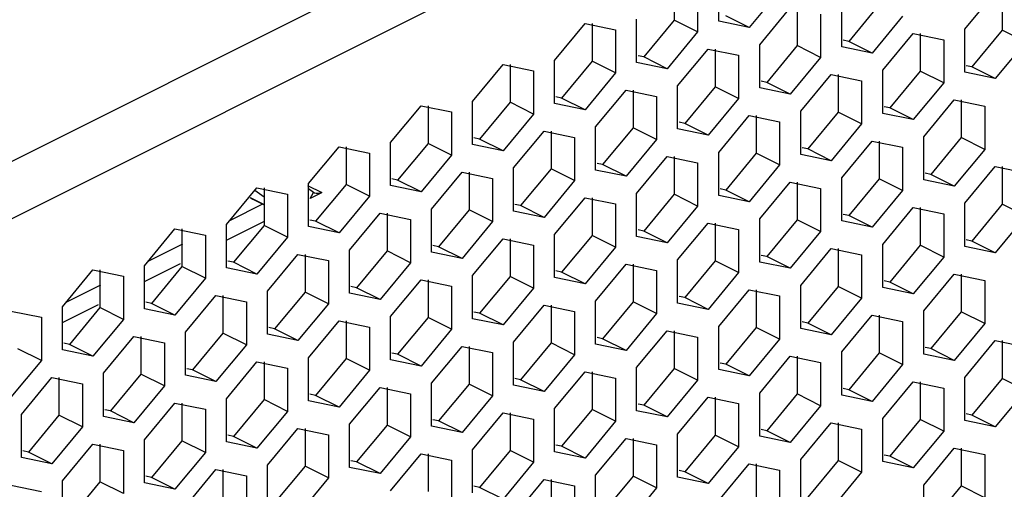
# Paper-space layout '005_EXP_CORICANT_PE_DRAWING_3_1' of a CAD drawing. Header units: millimetres. Extents: x 6 to 413, y 7 to 290.
# Tile 176 of 228: x 248.3 to 253.65, y 83.36 to 85.91. Entities that reach past the tile are written whole.
import ezdxf

# ---------------------------------------------------------------- set-up
doc = ezdxf.new("R2010")
doc.units = ezdxf.units.MM
doc.header["$LTSCALE"] = 23.1
doc.layers.add('BASE_CORIANT_BL85', color=7, linetype='CONTINUOUS')

# ---------------------------------------------------------------- blocks, each defined once
blk = doc.blocks.new('BASE_CORIANT_BL85', base_point=(229.3285, 99.074))
at = {"layer": 'BASE_CORIANT_BL85', "color": 3, "linetype": 'Continuous'}
for p, q in [((238.2097, 80.1161), (276.2408, 99.1316)), ((243.4256, 82.4125), (276.3808, 98.8901)), ((252.0959, 85.8981), (252.0959, 86.132)), ((251.9813, 86.0747), (251.9813, 85.8408)), ((252.4268, 86.0635), (252.2613, 85.8639)), ((253.4323, 85.8556), (253.5978, 86.0552)), ((252.7641, 85.7599), (252.7641, 85.9938)), ((252.3186, 85.7711), (252.4841, 85.9707)), ((252.6495, 85.9365), (252.6495, 85.7026)), ((251.2049, 85.6865), (251.3704, 85.8861)), ((251.3704, 85.8861), (251.5359, 85.852)), ((251.6504, 85.6753), (251.6504, 85.9093)), ((252.2613, 85.8639), (252.0959, 85.8981)), ((253.095, 85.9253), (252.9296, 85.7258)), ((251.5359, 85.852), (251.5359, 85.6181)), ((251.9813, 85.8408), (251.8159, 85.6412)), ((252.9868, 85.6329), (253.1523, 85.8325)), ((253.1523, 85.8325), (253.3178, 85.7984)), ((253.4323, 85.6217), (253.4323, 85.8556)), ((253.3178, 85.7984), (253.3178, 85.5644)), ((253.7632, 85.7872), (253.5978, 85.5876)), ((251.8731, 85.5483), (252.0386, 85.7479)), ((252.0386, 85.7479), (252.2041, 85.7138)), ((252.3186, 85.5371), (252.3186, 85.7711)), ((252.9296, 85.7258), (252.7641, 85.7599)), ((251.2049, 85.4526), (251.2049, 85.6865)), ((251.8159, 85.6412), (251.6504, 85.6753)), ((252.2041, 85.7138), (252.2041, 85.4799)), ((252.6495, 85.7026), (252.4841, 85.503)), ((250.7595, 85.4638), (250.9249, 85.6634)), ((250.9249, 85.6634), (251.0904, 85.6292)), ((251.0904, 85.6292), (251.0904, 85.3953)), ((251.5359, 85.6181), (251.3704, 85.4185)), ((252.9868, 85.399), (252.9868, 85.6329)), ((253.5978, 85.5876), (253.4323, 85.6217)), ((252.5414, 85.4102), (252.7068, 85.6097)), ((252.7068, 85.6097), (252.8723, 85.5756)), ((252.8723, 85.5756), (252.8723, 85.3417)), ((253.3178, 85.5644), (253.1523, 85.3648)), ((251.4277, 85.3256), (251.5931, 85.5252)), ((251.5931, 85.5252), (251.7586, 85.4911)), ((251.8731, 85.3144), (251.8731, 85.5483)), ((252.4841, 85.503), (252.3186, 85.5371)), ((250.7595, 85.2299), (250.7595, 85.4638)), ((251.3704, 85.4185), (251.2049, 85.4526)), ((251.7586, 85.4911), (251.7586, 85.2571)), ((252.2041, 85.4799), (252.0386, 85.2803)), ((253.2096, 85.272), (253.375, 85.4716)), ((253.375, 85.4716), (253.5405, 85.4374)), ((250.314, 85.241), (250.4794, 85.4406)), ((250.4794, 85.4406), (250.6449, 85.4065)), ((250.6449, 85.4065), (250.6449, 85.1726)), ((252.5414, 85.1762), (252.5414, 85.4102)), ((253.1523, 85.3648), (252.9868, 85.399)), ((253.5405, 85.4374), (253.5405, 85.2035)), ((251.0904, 85.3953), (250.9249, 85.1957)), ((252.0959, 85.1874), (252.2613, 85.387)), ((252.2613, 85.387), (252.4268, 85.3529)), ((252.4268, 85.3529), (252.4268, 85.119)), ((250.9822, 85.1029), (251.1477, 85.3025)), ((251.1477, 85.3025), (251.3131, 85.2683)), ((251.4277, 85.0917), (251.4277, 85.3256)), ((252.0386, 85.2803), (251.8731, 85.3144)), ((252.8723, 85.3417), (252.7068, 85.1421)), ((250.314, 85.0071), (250.314, 85.241)), ((251.3131, 85.2683), (251.3131, 85.0344)), ((251.7586, 85.2571), (251.5931, 85.0575)), ((252.7641, 85.0492), (252.9296, 85.2488)), ((252.9296, 85.2488), (253.095, 85.2147)), ((253.2096, 85.038), (253.2096, 85.272)), ((249.8685, 85.0183), (250.034, 85.2179)), ((250.034, 85.2179), (250.1994, 85.1838)), ((250.1994, 85.1838), (250.1994, 84.9498)), ((250.9249, 85.1957), (250.7595, 85.2299)), ((252.0959, 84.9535), (252.0959, 85.1874)), ((253.095, 85.2147), (253.095, 84.9808)), ((253.5405, 85.2035), (253.375, 85.0039)), ((250.6449, 85.1726), (250.4794, 84.973)), ((251.6504, 84.9647), (251.8159, 85.1643)), ((251.8159, 85.1643), (251.9813, 85.1301)), ((251.9813, 85.1301), (251.9813, 84.8962)), ((252.7068, 85.1421), (252.5414, 85.1762)), ((250.5367, 84.8801), (250.7022, 85.0797)), ((250.7022, 85.0797), (250.8676, 85.0456)), ((250.9822, 84.8689), (250.9822, 85.1029)), ((251.5931, 85.0575), (251.4277, 85.0917)), ((252.4268, 85.119), (252.2613, 84.9194)), ((253.4323, 84.9111), (253.5978, 85.1106)), ((253.5978, 85.1106), (253.7632, 85.0765)), ((250.8676, 85.0456), (250.8676, 84.8117)), ((251.3131, 85.0344), (251.1477, 84.8348)), ((252.3186, 84.8265), (252.4841, 85.0261)), ((252.4841, 85.0261), (252.6495, 84.992)), ((252.7641, 84.8153), (252.7641, 85.0492)), ((253.375, 85.0039), (253.2096, 85.038)), ((249.423, 84.7956), (249.5885, 84.9952)), ((249.6267, 84.9446), (249.5776, 84.9802)), ((249.5885, 84.9952), (249.7539, 84.961)), ((249.8685, 84.7844), (249.8685, 85.0183)), ((250.4794, 84.973), (250.314, 85.0071)), ((252.6495, 84.992), (252.6495, 84.758)), ((253.095, 84.9808), (252.9296, 84.7812)), ((249.5517, 84.9418), (249.6267, 84.9043)), ((249.5517, 84.9418), (249.5661, 84.9331)), ((249.5659, 84.9331), (249.6267, 84.9028)), ((249.7539, 84.961), (249.7539, 84.7271)), ((250.1994, 84.9498), (250.034, 84.7502)), ((251.2049, 84.7419), (251.3704, 84.9415)), ((251.3704, 84.9415), (251.5359, 84.9074)), ((251.6504, 84.7307), (251.6504, 84.9647)), ((252.2613, 84.9194), (252.0959, 84.9535)), ((249.6186, 84.9068), (249.442, 84.8185)), ((250.5367, 84.6462), (250.5367, 84.8801)), ((251.1477, 84.8348), (250.9822, 84.8689)), ((251.5359, 84.9074), (251.5359, 84.6735)), ((251.9813, 84.8962), (251.8159, 84.6966)), ((252.9868, 84.6883), (253.1523, 84.8879)), ((253.1523, 84.8879), (253.3178, 84.8538)), ((253.4323, 84.6771), (253.4323, 84.9111)), ((250.0912, 84.6574), (250.2567, 84.857)), ((250.2567, 84.857), (250.4222, 84.8228)), ((250.4222, 84.8228), (250.4222, 84.5889)), ((250.8676, 84.8117), (250.7022, 84.6121)), ((252.3186, 84.5926), (252.3186, 84.8265)), ((252.9296, 84.7812), (252.7641, 84.8153)), ((253.3178, 84.8538), (253.3178, 84.6198)), ((253.7632, 84.8426), (253.5978, 84.643)), ((248.9775, 84.5728), (249.143, 84.7724)), ((249.143, 84.7724), (249.3085, 84.7383)), ((249.423, 84.5616), (249.423, 84.7956)), ((250.034, 84.7502), (249.8685, 84.7844)), ((251.8731, 84.6038), (252.0386, 84.8033)), ((252.0386, 84.8033), (252.2041, 84.7692)), ((252.2041, 84.7692), (252.2041, 84.5353)), ((252.6495, 84.758), (252.4841, 84.5584)), ((249.3085, 84.7383), (249.3085, 84.5044)), ((249.7539, 84.7271), (249.5885, 84.5275)), ((250.7595, 84.5192), (250.9249, 84.7188)), ((250.9249, 84.7188), (251.0904, 84.6847)), ((251.2049, 84.508), (251.2049, 84.7419)), ((251.8159, 84.6966), (251.6504, 84.7307)), ((249.1844, 84.6897), (248.9965, 84.5957)), ((250.0912, 84.4235), (250.0912, 84.6574)), ((251.0904, 84.6847), (251.0904, 84.4507)), ((251.5359, 84.6735), (251.3704, 84.4739)), ((252.5414, 84.4656), (252.7068, 84.6652)), ((252.7068, 84.6652), (252.8723, 84.631)), ((252.9868, 84.4544), (252.9868, 84.6883)), ((253.5978, 84.643), (253.4323, 84.6771)), ((249.6458, 84.4346), (249.8112, 84.6342)), ((249.8112, 84.6342), (249.9767, 84.6001)), ((249.9767, 84.6001), (249.9767, 84.3662)), ((250.7022, 84.6121), (250.5367, 84.6462)), ((251.8731, 84.3698), (251.8731, 84.6038)), ((252.8723, 84.631), (252.8723, 84.3971)), ((253.3178, 84.6198), (253.1523, 84.4203)), ((248.5321, 84.3501), (248.6975, 84.5497)), ((248.6975, 84.5497), (248.863, 84.5156)), ((248.9775, 84.3389), (248.9775, 84.5728)), ((249.5885, 84.5275), (249.423, 84.5616)), ((250.4222, 84.5889), (250.2567, 84.3893)), ((251.4277, 84.381), (251.5931, 84.5806)), ((251.5931, 84.5806), (251.7586, 84.5465)), ((251.7586, 84.5465), (251.7586, 84.3126)), ((252.4841, 84.5584), (252.3186, 84.5926)), ((248.863, 84.5156), (248.863, 84.2816)), ((249.3085, 84.5044), (249.143, 84.3048)), ((250.314, 84.2965), (250.4794, 84.4961)), ((250.4794, 84.4961), (250.6449, 84.4619)), ((250.7595, 84.2853), (250.7595, 84.5192)), ((251.3704, 84.4739), (251.2049, 84.508)), ((252.2041, 84.5353), (252.0386, 84.3357)), ((253.2096, 84.3274), (253.375, 84.527)), ((253.375, 84.527), (253.5405, 84.4929)), ((253.5405, 84.4929), (253.5405, 84.2589)), ((248.7389, 84.4669), (248.5511, 84.373)), ((249.6458, 84.2007), (249.6458, 84.4346)), ((250.6449, 84.4619), (250.6449, 84.228)), ((251.0904, 84.4507), (250.9249, 84.2511)), ((252.0959, 84.2428), (252.2613, 84.4424)), ((252.2613, 84.4424), (252.4268, 84.4083)), ((252.5414, 84.2316), (252.5414, 84.4656)), ((253.1523, 84.4203), (252.9868, 84.4544)), ((249.2003, 84.2119), (249.3657, 84.4115)), ((249.3657, 84.4115), (249.5312, 84.3774)), ((250.2567, 84.3893), (250.0912, 84.4235)), ((251.4277, 84.1471), (251.4277, 84.381)), ((252.4268, 84.4083), (252.4268, 84.1744)), ((252.8723, 84.3971), (252.7068, 84.1975)), ((248.5321, 84.1162), (248.5321, 84.3501)), ((249.143, 84.3048), (248.9775, 84.3389)), ((249.5312, 84.3774), (249.5312, 84.1434)), ((249.9767, 84.3662), (249.8112, 84.1666)), ((250.9822, 84.1583), (251.1477, 84.3579)), ((251.1477, 84.3579), (251.3131, 84.3237)), ((252.0386, 84.3357), (251.8731, 84.3698)), ((253.2096, 84.0935), (253.2096, 84.3274)), ((248.252, 84.3269), (248.4175, 84.2928)), ((248.4175, 84.2928), (248.4175, 84.0589)), ((248.863, 84.2816), (248.6975, 84.082)), ((250.314, 84.0625), (250.314, 84.2965)), ((250.9249, 84.2511), (250.7595, 84.2853)), ((251.3131, 84.3237), (251.3131, 84.0898)), ((251.7586, 84.3126), (251.5931, 84.113)), ((252.7641, 84.1047), (252.9296, 84.3042)), ((252.9296, 84.3042), (253.095, 84.2701)), ((249.8685, 84.0737), (250.034, 84.2733)), ((250.034, 84.2733), (250.1994, 84.2392)), ((250.1994, 84.2392), (250.1994, 84.0053)), ((250.6449, 84.228), (250.4794, 84.0284)), ((252.0959, 84.0089), (252.0959, 84.2428)), ((252.7068, 84.1975), (252.5414, 84.2316)), ((253.095, 84.2701), (253.095, 84.0362)), ((253.5405, 84.2589), (253.375, 84.0593)), ((248.7548, 83.9892), (248.9203, 84.1888)), ((248.9203, 84.1888), (249.0857, 84.1546)), ((249.2003, 83.978), (249.2003, 84.2119)), ((249.8112, 84.1666), (249.6458, 84.2007)), ((251.6504, 84.0201), (251.8159, 84.2197)), ((251.8159, 84.2197), (251.9813, 84.1856)), ((251.9813, 84.1856), (251.9813, 83.9516)), ((252.4268, 84.1744), (252.2613, 83.9748)), ((248.6975, 84.082), (248.5321, 84.1162)), ((249.0857, 84.1546), (249.0857, 83.9207)), ((249.5312, 84.1434), (249.3657, 83.9438)), ((250.5367, 83.9355), (250.7022, 84.1351)), ((250.7022, 84.1351), (250.8676, 84.101)), ((250.9822, 83.9243), (250.9822, 84.1583)), ((251.5931, 84.113), (251.4277, 84.1471)), ((253.4323, 83.9665), (253.5978, 84.1661)), ((253.5978, 84.1661), (253.7632, 84.1319)), ((249.8685, 83.8398), (249.8685, 84.0737)), ((250.4794, 84.0284), (250.314, 84.0625)), ((250.8676, 84.101), (250.8676, 83.8671)), ((251.3131, 84.0898), (251.1477, 83.8902)), ((252.3186, 83.8819), (252.4841, 84.0815)), ((252.4841, 84.0815), (252.6495, 84.0474)), ((252.7641, 83.8707), (252.7641, 84.1047)), ((253.375, 84.0593), (253.2096, 84.0935)), ((248.4175, 84.0589), (248.252, 83.8593)), ((249.423, 83.851), (249.5885, 84.0506)), ((249.5885, 84.0506), (249.7539, 84.0164)), ((249.7539, 84.0164), (249.7539, 83.7825)), ((251.6504, 83.7862), (251.6504, 84.0201)), ((252.2613, 83.9748), (252.0959, 84.0089)), ((252.6495, 84.0474), (252.6495, 83.8134)), ((253.095, 84.0362), (252.9296, 83.8366)), ((248.3093, 83.7664), (248.4748, 83.966)), ((248.4748, 83.966), (248.6403, 83.9319)), ((248.7548, 83.7552), (248.7548, 83.9892)), ((249.3657, 83.9438), (249.2003, 83.978)), ((250.1994, 84.0053), (250.034, 83.8057)), ((251.2049, 83.7974), (251.3704, 83.997)), ((251.3704, 83.997), (251.5359, 83.9628)), ((251.5359, 83.9628), (251.5359, 83.7289)), ((253.4323, 83.7325), (253.4323, 83.9665)), ((248.6403, 83.9319), (248.6403, 83.698)), ((249.0857, 83.9207), (248.9203, 83.7211)), ((250.0912, 83.7128), (250.2567, 83.9124)), ((250.2567, 83.9124), (250.4222, 83.8783)), ((250.5367, 83.7016), (250.5367, 83.9355)), ((251.1477, 83.8902), (250.9822, 83.9243)), ((251.9813, 83.9516), (251.8159, 83.752)), ((252.9868, 83.7437), (253.1523, 83.9433)), ((253.1523, 83.9433), (253.3178, 83.9092)), ((253.3178, 83.9092), (253.3178, 83.6753)), ((249.423, 83.6171), (249.423, 83.851)), ((250.4222, 83.8783), (250.4222, 83.6443)), ((250.8676, 83.8671), (250.7022, 83.6675)), ((251.8731, 83.6592), (252.0386, 83.8588)), ((252.0386, 83.8588), (252.2041, 83.8246)), ((252.3186, 83.648), (252.3186, 83.8819)), ((252.9296, 83.8366), (252.7641, 83.8707)), ((253.7632, 83.898), (253.5978, 83.6984)), ((248.9775, 83.6282), (249.143, 83.8278)), ((249.143, 83.8278), (249.3085, 83.7937)), ((249.3085, 83.7937), (249.3085, 83.5598)), ((250.034, 83.8057), (249.8685, 83.8398)), ((251.2049, 83.5634), (251.2049, 83.7974)), ((252.2041, 83.8246), (252.2041, 83.5907)), ((252.6495, 83.8134), (252.4841, 83.6139)), ((248.3093, 83.5325), (248.3093, 83.7664)), ((248.9203, 83.7211), (248.7548, 83.7552)), ((249.7539, 83.7825), (249.5885, 83.5829)), ((250.7595, 83.5746), (250.9249, 83.7742)), ((250.9249, 83.7742), (251.0904, 83.7401)), ((251.0904, 83.7401), (251.0904, 83.5062)), ((251.8159, 83.752), (251.6504, 83.7862)), ((252.9868, 83.5098), (252.9868, 83.7437)), ((248.6403, 83.698), (248.4748, 83.4984)), ((249.6458, 83.4901), (249.8112, 83.6897)), ((249.8112, 83.6897), (249.9767, 83.6555)), ((250.0912, 83.4789), (250.0912, 83.7128)), ((250.7022, 83.6675), (250.5367, 83.7016)), ((251.5359, 83.7289), (251.3704, 83.5293)), ((252.5414, 83.521), (252.7068, 83.7206)), ((252.7068, 83.7206), (252.8723, 83.6865)), ((252.8723, 83.6865), (252.8723, 83.4525)), ((253.5978, 83.6984), (253.4323, 83.7325)), ((249.9767, 83.6555), (249.9767, 83.4216)), ((250.4222, 83.6443), (250.2567, 83.4447)), ((251.4277, 83.4364), (251.5931, 83.636)), ((251.5931, 83.636), (251.7586, 83.6019)), ((251.8731, 83.4252), (251.8731, 83.6592)), ((252.4841, 83.6139), (252.3186, 83.648)), ((253.3178, 83.6753), (253.1523, 83.4757)), ((248.5321, 83.4055), (248.6975, 83.6051)), ((248.6975, 83.6051), (248.863, 83.571)), ((248.9775, 83.3943), (248.9775, 83.6282)), ((249.5885, 83.5829), (249.423, 83.6171)), ((251.7586, 83.6019), (251.7586, 83.368)), ((252.2041, 83.5907), (252.0386, 83.3911)), ((253.2096, 83.3828), (253.375, 83.5824)), ((253.375, 83.5824), (253.5405, 83.5483)), ((248.4748, 83.4984), (248.3093, 83.5325)), ((248.863, 83.571), (248.863, 83.337)), ((249.3085, 83.5598), (249.143, 83.3602)), ((250.314, 83.3519), (250.4794, 83.5515)), ((250.4794, 83.5515), (250.6449, 83.5173)), ((250.7595, 83.3407), (250.7595, 83.5746)), ((251.3704, 83.5293), (251.2049, 83.5634)), ((253.5405, 83.5483), (253.5405, 83.3143)), ((249.6458, 83.2561), (249.6458, 83.4901)), ((250.2567, 83.4447), (250.0912, 83.4789)), ((250.6449, 83.5173), (250.6449, 83.2834)), ((251.0904, 83.5062), (250.9249, 83.3066)), ((252.0959, 83.2983), (252.2613, 83.4978)), ((252.2613, 83.4978), (252.4268, 83.4637)), ((252.5414, 83.2871), (252.5414, 83.521)), ((253.1523, 83.4757), (252.9868, 83.5098)), ((249.2003, 83.2673), (249.3657, 83.4669)), ((249.3657, 83.4669), (249.5312, 83.4328)), ((249.5312, 83.4328), (249.5312, 83.1989)), ((249.9767, 83.4216), (249.8112, 83.222)), ((251.4277, 83.2025), (251.4277, 83.4364)), ((252.0386, 83.3911), (251.8731, 83.4252)), ((252.4268, 83.4637), (252.4268, 83.2298)), ((252.8723, 83.4525), (252.7068, 83.2529)), ((248.252, 83.3824), (248.4175, 83.3482)), ((248.5321, 83.1716), (248.5321, 83.4055)), ((249.143, 83.3602), (248.9775, 83.3943)), ((250.9822, 83.2137), (251.1477, 83.4133)), ((251.1477, 83.4133), (251.3131, 83.3792)), ((251.3131, 83.3792), (251.3131, 83.1452)), ((251.7586, 83.368), (251.5931, 83.1684)), ((253.2096, 83.1489), (253.2096, 83.3828))]:
    blk.add_line(p, q, dxfattribs=at)
at = {"layer": 'BASE_CORIANT_BL85', "color": 7, "linetype": 'Continuous'}
for p, q in [((251.8541, 86.1089), (251.8541, 85.9044)), ((253.636, 86.0552), (253.636, 85.8508)), ((252.9677, 85.989), (252.8023, 85.7894)), ((252.5223, 85.9707), (252.5223, 85.7662)), ((251.4086, 85.8861), (251.4086, 85.6817)), ((251.8541, 85.9044), (251.6886, 85.7048)), ((251.9813, 85.8408), (251.8541, 85.9044)), ((252.2613, 85.8639), (252.1341, 85.9276)), ((253.1905, 85.8325), (253.1905, 85.6281)), ((253.636, 85.8508), (253.4705, 85.6512)), ((253.7632, 85.7872), (253.636, 85.8508)), ((252.8023, 85.7894), (252.7715, 85.7957)), ((252.9296, 85.7258), (252.8023, 85.7894)), ((252.0768, 85.7479), (252.0768, 85.5435)), ((252.5223, 85.7662), (252.3568, 85.5667)), ((252.6495, 85.7026), (252.5223, 85.7662)), ((251.4086, 85.6817), (251.2431, 85.4821)), ((251.5359, 85.6181), (251.4086, 85.6817)), ((251.6886, 85.7048), (251.6578, 85.7112)), ((251.8159, 85.6412), (251.6886, 85.7048)), ((250.9631, 85.6634), (250.9631, 85.459)), ((253.1905, 85.6281), (253.025, 85.4285)), ((253.3178, 85.5644), (253.1905, 85.6281)), ((253.4705, 85.6512), (253.4397, 85.6576)), ((253.5978, 85.5876), (253.4705, 85.6512)), ((252.3568, 85.5667), (252.326, 85.573)), ((252.4841, 85.503), (252.3568, 85.5667)), ((252.745, 85.6097), (252.745, 85.4053)), ((251.6313, 85.5252), (251.6313, 85.3208)), ((252.0768, 85.5435), (251.9113, 85.3439)), ((252.2041, 85.4799), (252.0768, 85.5435)), ((250.9631, 85.459), (250.7976, 85.2594)), ((251.0904, 85.3953), (250.9631, 85.459)), ((251.2431, 85.4821), (251.2123, 85.4885)), ((251.3704, 85.4185), (251.2431, 85.4821)), ((253.4132, 85.4716), (253.4132, 85.2671)), ((250.5176, 85.4406), (250.5176, 85.2362)), ((252.745, 85.4053), (252.5795, 85.2057)), ((252.8723, 85.3417), (252.745, 85.4053)), ((253.025, 85.4285), (252.9942, 85.4348)), ((253.1523, 85.3648), (253.025, 85.4285)), ((251.9113, 85.3439), (251.8805, 85.3503)), ((252.0386, 85.2803), (251.9113, 85.3439)), ((252.2995, 85.387), (252.2995, 85.1826)), ((251.1858, 85.3025), (251.1858, 85.098)), ((251.6313, 85.3208), (251.4658, 85.1212)), ((251.7586, 85.2571), (251.6313, 85.3208)), ((250.7976, 85.2594), (250.7668, 85.2657)), ((250.9249, 85.1957), (250.7976, 85.2594)), ((252.9677, 85.2488), (252.9677, 85.0444)), ((253.4132, 85.2671), (253.2478, 85.0676)), ((253.5405, 85.2035), (253.4132, 85.2671)), ((250.0721, 85.2179), (250.0721, 85.0135)), ((250.5176, 85.2362), (250.3522, 85.0366)), ((250.6449, 85.1726), (250.5176, 85.2362)), ((252.5795, 85.2057), (252.5488, 85.2121)), ((252.7068, 85.1421), (252.5795, 85.2057)), ((251.8541, 85.1643), (251.8541, 84.9599)), ((252.2995, 85.1826), (252.1341, 84.983)), ((252.4268, 85.119), (252.2995, 85.1826)), ((250.7404, 85.0797), (250.7404, 84.8753)), ((251.1858, 85.098), (251.0204, 84.8984)), ((251.3131, 85.0344), (251.1858, 85.098)), ((251.4658, 85.1212), (251.4351, 85.1275)), ((251.5931, 85.0575), (251.4658, 85.1212)), ((253.636, 85.1106), (253.636, 84.9062)), ((250.3522, 85.0366), (250.3214, 85.043)), ((250.4794, 84.973), (250.3522, 85.0366)), ((252.5223, 85.0261), (252.5223, 84.8217)), ((252.9677, 85.0444), (252.8023, 84.8448)), ((253.095, 84.9808), (252.9677, 85.0444)), ((253.2478, 85.0676), (253.217, 85.0739)), ((253.375, 85.0039), (253.2478, 85.0676)), ((249.6267, 84.9952), (249.6267, 84.7907)), ((249.8635, 85.0083), (249.9412, 84.9694)), ((249.8962, 84.9697), (249.8685, 84.9898)), ((249.8776, 84.9376), (249.8962, 84.9697)), ((249.8789, 84.9382), (249.9412, 84.9694)), ((249.901, 84.9668), (249.8962, 84.9697)), ((250.0721, 85.0135), (249.9067, 84.8139)), ((250.1994, 84.9498), (250.0721, 85.0135)), ((252.1341, 84.983), (252.1033, 84.9893)), ((252.2613, 84.9194), (252.1341, 84.983)), ((251.4086, 84.9415), (251.4086, 84.7371)), ((251.8541, 84.9599), (251.6886, 84.7603)), ((251.9813, 84.8962), (251.8541, 84.9599)), ((250.7404, 84.8753), (250.5749, 84.6757)), ((250.8676, 84.8117), (250.7404, 84.8753)), ((251.0204, 84.8984), (250.9896, 84.9048)), ((251.1477, 84.8348), (251.0204, 84.8984)), ((253.1905, 84.8879), (253.1905, 84.6835)), ((253.636, 84.9062), (253.4705, 84.7066)), ((253.7632, 84.8426), (253.636, 84.9062)), ((249.423, 84.7103), (249.6265, 84.812)), ((249.9067, 84.8139), (249.8759, 84.8202)), ((250.034, 84.7502), (249.9067, 84.8139)), ((250.2949, 84.857), (250.2949, 84.6526)), ((252.5223, 84.8217), (252.3568, 84.6221)), ((252.6495, 84.758), (252.5223, 84.8217)), ((252.8023, 84.8448), (252.7715, 84.8512)), ((252.9296, 84.7812), (252.8023, 84.8448)), ((249.1812, 84.7724), (249.1812, 84.568)), ((249.6267, 84.7907), (249.4612, 84.5911)), ((249.7539, 84.7271), (249.6267, 84.7907)), ((251.6886, 84.7603), (251.6578, 84.7666)), ((251.8159, 84.6966), (251.6886, 84.7603)), ((252.0768, 84.8033), (252.0768, 84.5989)), ((250.9631, 84.7188), (250.9631, 84.5144)), ((251.4086, 84.7371), (251.2431, 84.5375)), ((251.5359, 84.6735), (251.4086, 84.7371)), ((253.4705, 84.7066), (253.4397, 84.713)), ((253.5978, 84.643), (253.4705, 84.7066)), ((250.2949, 84.6526), (250.1294, 84.453)), ((250.4222, 84.5889), (250.2949, 84.6526)), ((250.5749, 84.6757), (250.5441, 84.6821)), ((250.7022, 84.6121), (250.5749, 84.6757)), ((252.745, 84.6652), (252.745, 84.4607)), ((253.1905, 84.6835), (253.025, 84.4839)), ((253.3178, 84.6198), (253.1905, 84.6835)), ((249.4612, 84.5911), (249.4304, 84.5975)), ((249.8494, 84.6342), (249.8494, 84.4298)), ((252.0768, 84.5989), (251.9113, 84.3993)), ((252.2041, 84.5353), (252.0768, 84.5989)), ((252.3568, 84.6221), (252.326, 84.6284)), ((252.4841, 84.5584), (252.3568, 84.6221)), ((248.7357, 84.5497), (248.7357, 84.3453)), ((248.9775, 84.4876), (249.1726, 84.5851)), ((249.1812, 84.568), (249.0157, 84.3684)), ((249.3085, 84.5044), (249.1812, 84.568)), ((249.5885, 84.5275), (249.4612, 84.5911)), ((251.2431, 84.5375), (251.2123, 84.5439)), ((251.6313, 84.5806), (251.6313, 84.3762)), ((250.5176, 84.4961), (250.5176, 84.2916)), ((250.9631, 84.5144), (250.7976, 84.3148)), ((251.0904, 84.4507), (250.9631, 84.5144)), ((251.3704, 84.4739), (251.2431, 84.5375)), ((253.025, 84.4839), (252.9942, 84.4902)), ((253.4132, 84.527), (253.4132, 84.3226)), ((250.1294, 84.453), (250.0986, 84.4593)), ((250.2567, 84.3893), (250.1294, 84.453)), ((252.2995, 84.4424), (252.2995, 84.238)), ((252.745, 84.4607), (252.5795, 84.2612)), ((252.8723, 84.3971), (252.745, 84.4607)), ((253.1523, 84.4203), (253.025, 84.4839)), ((249.4039, 84.4115), (249.4039, 84.2071)), ((249.8494, 84.4298), (249.6839, 84.2302)), ((249.9767, 84.3662), (249.8494, 84.4298)), ((251.9113, 84.3993), (251.8805, 84.4057)), ((252.0386, 84.3357), (251.9113, 84.3993)), ((248.5321, 84.2648), (248.7272, 84.3624)), ((248.7357, 84.3453), (248.5702, 84.1457)), ((248.863, 84.2816), (248.7357, 84.3453)), ((249.0157, 84.3684), (248.9849, 84.3748)), ((249.143, 84.3048), (249.0157, 84.3684)), ((251.1858, 84.3579), (251.1858, 84.1535)), ((251.6313, 84.3762), (251.4658, 84.1766)), ((251.7586, 84.3126), (251.6313, 84.3762)), ((250.5176, 84.2916), (250.3522, 84.092)), ((250.6449, 84.228), (250.5176, 84.2916)), ((250.7976, 84.3148), (250.7668, 84.3211)), ((250.9249, 84.2511), (250.7976, 84.3148)), ((252.9677, 84.3042), (252.9677, 84.0998)), ((253.4132, 84.3226), (253.2478, 84.123)), ((253.5405, 84.2589), (253.4132, 84.3226)), ((249.6839, 84.2302), (249.6532, 84.2366)), ((249.8112, 84.1666), (249.6839, 84.2302)), ((250.0721, 84.2733), (250.0721, 84.0689)), ((252.2995, 84.238), (252.1341, 84.0384)), ((252.4268, 84.1744), (252.2995, 84.238)), ((252.5795, 84.2612), (252.5488, 84.2675)), ((252.7068, 84.1975), (252.5795, 84.2612)), ((248.9584, 84.1888), (248.9584, 83.9843)), ((249.4039, 84.2071), (249.2385, 84.0075)), ((249.5312, 84.1434), (249.4039, 84.2071)), ((251.4658, 84.1766), (251.4351, 84.1829)), ((251.5931, 84.113), (251.4658, 84.1766)), ((251.8541, 84.2197), (251.8541, 84.0153)), ((248.4175, 84.0589), (248.2902, 84.1225)), ((248.5702, 84.1457), (248.5395, 84.152)), ((248.6975, 84.082), (248.5702, 84.1457)), ((250.7404, 84.1351), (250.7404, 83.9307)), ((251.1858, 84.1535), (251.0204, 83.9539)), ((251.3131, 84.0898), (251.1858, 84.1535)), ((253.2478, 84.123), (253.217, 84.1293)), ((253.375, 84.0593), (253.2478, 84.123)), ((253.636, 84.1661), (253.636, 83.9616)), ((250.0721, 84.0689), (249.9067, 83.8693)), ((250.1994, 84.0053), (250.0721, 84.0689)), ((250.3522, 84.092), (250.3214, 84.0984)), ((250.4794, 84.0284), (250.3522, 84.092)), ((252.5223, 84.0815), (252.5223, 83.8771)), ((252.9677, 84.0998), (252.8023, 83.9002)), ((253.095, 84.0362), (252.9677, 84.0998)), ((249.2385, 84.0075), (249.2077, 84.0138)), ((249.3657, 83.9438), (249.2385, 84.0075)), ((249.6267, 84.0506), (249.6267, 83.8462)), ((251.8541, 84.0153), (251.6886, 83.8157)), ((251.9813, 83.9516), (251.8541, 84.0153)), ((252.1341, 84.0384), (252.1033, 84.0448)), ((252.2613, 83.9748), (252.1341, 84.0384)), ((248.513, 83.966), (248.513, 83.7616)), ((248.9584, 83.9843), (248.793, 83.7847)), ((249.0857, 83.9207), (248.9584, 83.9843)), ((251.0204, 83.9539), (250.9896, 83.9602)), ((251.1477, 83.8902), (251.0204, 83.9539)), ((251.4086, 83.997), (251.4086, 83.7925)), ((253.636, 83.9616), (253.4705, 83.762)), ((253.7632, 83.898), (253.636, 83.9616)), ((250.2949, 83.9124), (250.2949, 83.708)), ((250.7404, 83.9307), (250.5749, 83.7311)), ((250.8676, 83.8671), (250.7404, 83.9307)), ((252.8023, 83.9002), (252.7715, 83.9066)), ((252.9296, 83.8366), (252.8023, 83.9002)), ((253.1905, 83.9433), (253.1905, 83.7389)), ((249.6267, 83.8462), (249.4612, 83.6466)), ((249.7539, 83.7825), (249.6267, 83.8462)), ((249.9067, 83.8693), (249.8759, 83.8757)), ((250.034, 83.8057), (249.9067, 83.8693)), ((252.0768, 83.8588), (252.0768, 83.6543)), ((252.5223, 83.8771), (252.3568, 83.6775)), ((252.6495, 83.8134), (252.5223, 83.8771)), ((249.1812, 83.8278), (249.1812, 83.6234)), ((251.6886, 83.8157), (251.6578, 83.822)), ((251.8159, 83.752), (251.6886, 83.8157)), ((248.513, 83.7616), (248.3475, 83.562)), ((248.6403, 83.698), (248.513, 83.7616)), ((248.793, 83.7847), (248.7622, 83.7911)), ((248.9203, 83.7211), (248.793, 83.7847)), ((250.9631, 83.7742), (250.9631, 83.5698)), ((251.4086, 83.7925), (251.2431, 83.5929)), ((251.5359, 83.7289), (251.4086, 83.7925)), ((253.4705, 83.762), (253.4397, 83.7684)), ((253.5978, 83.6984), (253.4705, 83.762)), ((249.8494, 83.6897), (249.8494, 83.4852)), ((250.2949, 83.708), (250.1294, 83.5084)), ((250.4222, 83.6443), (250.2949, 83.708)), ((250.5749, 83.7311), (250.5441, 83.7375)), ((250.7022, 83.6675), (250.5749, 83.7311)), ((252.745, 83.7206), (252.745, 83.5162)), ((253.1905, 83.7389), (253.025, 83.5393)), ((253.3178, 83.6753), (253.1905, 83.7389)), ((249.4612, 83.6466), (249.4304, 83.6529)), ((249.5885, 83.5829), (249.4612, 83.6466)), ((251.6313, 83.636), (251.6313, 83.4316)), ((252.0768, 83.6543), (251.9113, 83.4548)), ((252.2041, 83.5907), (252.0768, 83.6543)), ((252.3568, 83.6775), (252.326, 83.6838)), ((252.4841, 83.6139), (252.3568, 83.6775)), ((248.7357, 83.6051), (248.7357, 83.4007)), ((249.1812, 83.6234), (249.0157, 83.4238)), ((249.3085, 83.5598), (249.1812, 83.6234)), ((251.2431, 83.5929), (251.2123, 83.5993)), ((251.3704, 83.5293), (251.2431, 83.5929)), ((253.4132, 83.5824), (253.4132, 83.378)), ((248.3475, 83.562), (248.3167, 83.5684)), ((248.4748, 83.4984), (248.3475, 83.562)), ((250.5176, 83.5515), (250.5176, 83.3471)), ((250.9631, 83.5698), (250.7976, 83.3702)), ((251.0904, 83.5062), (250.9631, 83.5698)), ((253.025, 83.5393), (252.9942, 83.5457)), ((253.1523, 83.4757), (253.025, 83.5393)), ((249.8494, 83.4852), (249.6839, 83.2856)), ((249.9767, 83.4216), (249.8494, 83.4852)), ((250.1294, 83.5084), (250.0986, 83.5147)), ((250.2567, 83.4447), (250.1294, 83.5084)), ((252.2995, 83.4978), (252.2995, 83.2934)), ((252.745, 83.5162), (252.5795, 83.3166)), ((252.8723, 83.4525), (252.745, 83.5162)), ((249.0157, 83.4238), (248.9849, 83.4302)), ((249.143, 83.3602), (249.0157, 83.4238)), ((249.4039, 83.4669), (249.4039, 83.2625)), ((251.6313, 83.4316), (251.4658, 83.232)), ((251.7586, 83.368), (251.6313, 83.4316)), ((251.9113, 83.4548), (251.8805, 83.4611)), ((252.0386, 83.3911), (251.9113, 83.4548)), ((248.7357, 83.4007), (248.5702, 83.2011)), ((248.863, 83.337), (248.7357, 83.4007)), ((250.7976, 83.3702), (250.7668, 83.3765)), ((250.9249, 83.3066), (250.7976, 83.3702)), ((251.1858, 83.4133), (251.1858, 83.2089)), ((253.4132, 83.378), (253.2478, 83.1784)), ((253.5405, 83.3143), (253.4132, 83.378))]:
    blk.add_line(p, q, dxfattribs=at)
blk.add_lwpolyline([(249.9412, 84.9694), (249.9247, 84.9638), (249.9094, 84.9639), (249.901, 84.9668)], dxfattribs=at)

psp = doc.layouts.new('005_EXP_CORICANT_PE_DRAWING_3_1')

# ---------------------------------------------------------------- block references
at = {"layer": 'BASE_CORIANT_BL85'}
psp.add_blockref('BASE_CORIANT_BL85', (229.3285, 99.074), dxfattribs=at)

doc.saveas('drawing.dxf')
